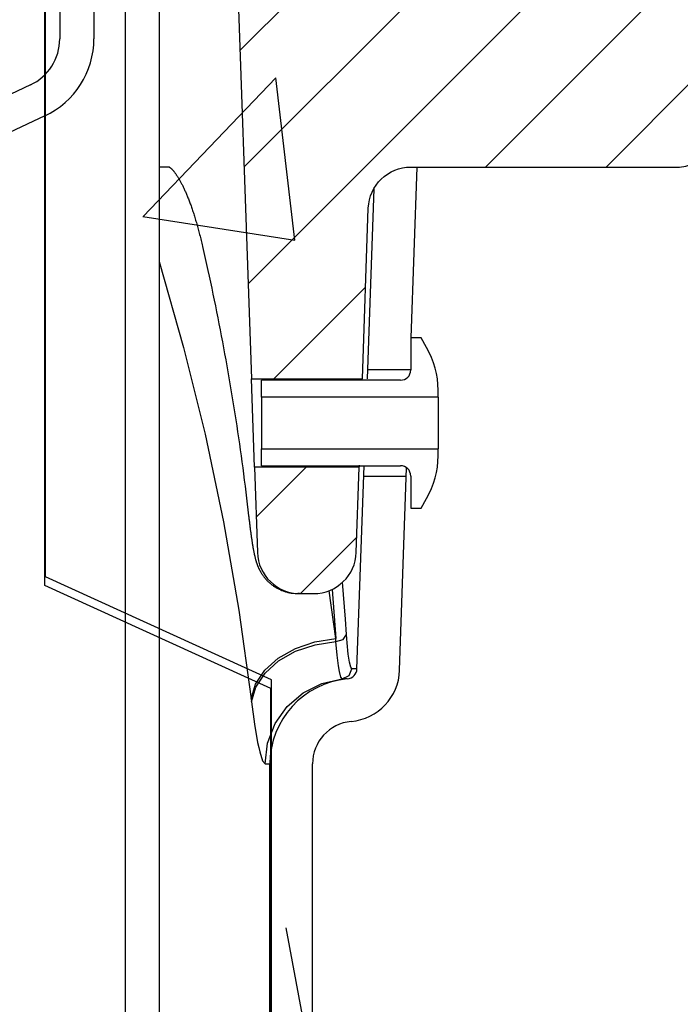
# Model space of a CAD drawing. Extents: x -1276 to 451, y 2026 to 3394.
# Tile 37 of 104: x -678.98 to -677.04, y 3187.4 to 3190.28. Entities that reach past the tile are written whole.
import ezdxf

# ---------------------------------------------------------------- set-up
doc = ezdxf.new("R2010")
doc.units = 0
doc.header["$MEASUREMENT"] = 0
doc.layers.get('DEFPOINTS').update_dxf_attribs({"linetype": 'CONTINUOUS'})
doc.layers.add('CONCRETE-HATCH', color=2, linetype='CONTINUOUS')
doc.layers.add('SPILL-BUCKET', color=1, linetype='CONTINUOUS')
pattern_1 = [(45, (5550.76616, 1890.3706), (-0.176776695, 0.176776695), [])]

msp = doc.modelspace()

# ---------------------------------------------------------------- hatches: boundary and pattern name
at = {"layer": 'CONCRETE-HATCH'}
h = msp.add_hatch(dxfattribs=at)
h.set_pattern_fill('AR-CONC', color=256, scale=0.5, angle=360, style=0)
h.set_pattern_definition([(50, (-169.5248, 3316.7772), (3.586301, -0.31376), [0.375, -4.125]), (355, (-169.5248, 3316.7772), (-0.693757, 3.76096), [0.3, -3.3]), (100.4514, (-169.226, 3316.751), (2.892547, 3.447198), [0.3187, -3.50571]), (46.1842, (-169.5248, 3317.777), (5.336205, -0.827595), [0.5625, -6.1875]), (96.6356, (-169.08, 3317.708), (4.673314, 4.87059), [0.47805, -5.258565]), (351.1842, (-169.525, 3317.777), (4.67331, 4.870593), [0.45, -4.95]), (21, (-169.0248, 3317.5272), (2.984535, -2.013094), [0.375, -4.125]), (326, (-169.0248, 3317.5272), (1.216577, 3.62575), [0.3, -3.3]), (71.4514, (-168.776, 3317.3594), (4.201113, 1.612652), [0.3187, -3.50571]), (37.5, (-169.5248, 3316.7772), (0.0607993, 1.6644693), [0, -3.26, 0, -3.35, 0, -3.3125]), (7.5, (-169.5248, 3316.7772), (1.3153477, 1.9720586), [0, -1.91, 0, -3.185, 0, -1.2625]), (327.5, (-170.6398, 3316.7772), (2.6691122, -0.1127744), [0, -1.25, 0, -3.9, 0, -5.175]), (317.5, (-171.1398, 3316.7772), (2.915931, 0.500525), [0, -1.625, 0, -2.59, 0, -3.675])])
h.paths.add_polyline_path([(-650.5321, 3186.99941), (-651.61549, 3187.77257), (-651.02524, 3190.13437), (-668.90672, 3190.13437), (-679.05607, 3190.13437), (-679.05607, 3189.80869), (-679.65456, 3189.80869), (-679.65456, 3189.17332), (-679.01866, 3188.79958), (-678.55732, 3188.78713), (-678.19573, 3188.50059), (-678.19573, 3188.12684), (-678.19573, 3182.41562), (-652.95427, 3182.41562), (-652.30422, 3185.01671), (-653.37935, 3185.91906)])
h.paths.add_polyline_path([(-676.91105, 3191.28413, 0.0465315), (-677.65073, 3191.35312), (-678.83163, 3191.35312), (-678.83163, 3190.53126), (-679.05607, 3190.53126), (-679.05607, 3190.13437), (-670.8007, 3190.13437)])
at = {"layer": 'SPILL-BUCKET'}
h = msp.add_hatch(dxfattribs=at)
h.set_pattern_fill('ANSI31', scale=2, style=0)
h.set_pattern_definition(pattern_1)
edge = h.paths.add_edge_path()
edge.add_line((-678.28951, 3190.70985), (-678.34771, 3190.64744))
edge.add_line((-678.34771, 3190.64744), (-678.29825, 3189.23099))
edge.add_line((-678.29825, 3189.23099), (-677.97294, 3189.23099))
edge.add_line((-677.97294, 3189.23099), (-677.9555, 3189.73043))
edge.add_arc((-677.83061, 3189.72611), 0.12496, 90.01861, 178.01856, ccw=False)
edge.add_line((-677.83066, 3189.85107), (-677.04382, 3189.85107))
edge.add_arc((-677.0438, 3189.91355), 0.06248, 269.98072, 361.98074)
edge.add_line((-676.98136, 3189.9157), (-677.04025, 3191.60205))
edge.add_arc((-677.10269, 3191.59985), 0.06248, 2.01864, 90.01862)
edge.add_line((-677.10271, 3191.66233), (-677.24455, 3191.66233))
edge.add_arc((-677.24454, 3191.63109), 0.03124, 90.01957, 180.01957)
edge.add_line((-677.27578, 3191.63108), (-677.27578, 3190.72484))
edge.add_arc((-677.29108, 3190.72516), 0.01531, 268.81278, 358.81278, ccw=False)
edge.add_line((-677.2914, 3190.70985), (-678.28951, 3190.70985))
h = msp.add_hatch(dxfattribs=at)
h.set_pattern_fill('ANSI31', scale=2, style=0)
h.set_pattern_definition(pattern_1)
edge = h.paths.add_edge_path()
edge.add_line((-678.28921, 3188.97217), (-678.28049, 3188.72256))
edge.add_arc((-678.15557, 3188.72692), 0.125, 181.99998, 270)
edge.add_line((-678.15557, 3188.60192), (-678.11562, 3188.60192))
edge.add_arc((-678.11562, 3188.72692), 0.125, 270, 358.00002)
edge.add_line((-677.99069, 3188.72256), (-677.98198, 3188.97217))
edge.add_line((-677.98198, 3188.97217), (-678.28921, 3188.97217))

# ---------------------------------------------------------------- linework, layer by layer
at = {"layer": 'DEFPOINTS', "linetype": 'Continuous'}
for points in [[(-678.23939, 3182.57429), (-678.23939, 3188.34981), (-678.90186, 3188.65134), (-678.90186, 3191.01179)], [(-678.24064, 3182.54884), (-678.24064, 3188.32436), (-678.90311, 3188.62589), (-678.90311, 3190.98634)]]:
    msp.add_lwpolyline(points, dxfattribs=at)
at = {"layer": 'SPILL-BUCKET', "color": 1, "linetype": 'Continuous'}
for p, q in [((-678.85952, 3190.65364), (-678.85952, 3190.22677)), ((-678.75959, 3190.65364), (-678.75959, 3190.22677)), ((-678.66795, 3190.58494), (-678.66795, 3176.38738)), ((-678.56802, 3190.58494), (-678.56802, 3176.38738)), ((-678.9457, 3190.09148), (-679.80998, 3189.68846)), ((-678.90347, 3190.00091), (-679.76775, 3189.59789)), ((-677.82985, 3189.35141), (-677.8124, 3189.85107)), ((-677.93962, 3189.78722), (-677.95905, 3189.23099)), ((-677.80104, 3189.35141), (-677.83102, 3189.35141)), ((-677.83102, 3189.35141), (-677.83102, 3189.25687)), ((-677.78455, 3189.32284), (-677.80104, 3189.35141)), ((-678.26822, 3189.17703), (-678.26822, 3189.22689)), ((-677.861, 3189.22689), (-678.26822, 3189.22689)), ((-677.75108, 3189.17703), (-678.26822, 3189.17703)), ((-678.26822, 3189.17703), (-678.26822, 3189.17129)), ((-677.75108, 3189.17703), (-677.75108, 3189.19792)), ((-677.75108, 3189.17703), (-677.75108, 3189.17129)), ((-678.26822, 3189.17129), (-678.26822, 3189.15493)), ((-678.26822, 3189.15493), (-678.26822, 3189.13045)), ((-677.75108, 3189.17129), (-677.75108, 3189.15493)), ((-677.75108, 3189.15493), (-677.75108, 3189.13045)), ((-678.26822, 3189.13045), (-678.26822, 3189.10158)), ((-677.75108, 3189.13045), (-677.75108, 3189.10158)), ((-678.26822, 3189.10158), (-678.26822, 3189.07271)), ((-677.75108, 3189.10158), (-677.75108, 3189.07271)), ((-678.26822, 3189.07271), (-678.26822, 3189.04823)), ((-677.75108, 3189.07271), (-677.75108, 3189.04823)), ((-678.26822, 3189.04823), (-678.26822, 3189.03187)), ((-677.75108, 3189.04823), (-677.75108, 3189.03187)), ((-678.26822, 3189.03187), (-678.26822, 3189.02613)), ((-678.26822, 3188.97626), (-678.26822, 3189.02613)), ((-678.26822, 3189.02613), (-677.75108, 3189.02613)), ((-677.75108, 3189.03187), (-677.75108, 3189.02613)), ((-677.75108, 3189.00523), (-677.75108, 3189.02613)), ((-678.26822, 3188.97626), (-677.861, 3188.97626)), ((-677.9887, 3188.38198), (-677.96794, 3188.97626)), ((-677.98187, 3188.97795), (-677.98197, 3188.97284)), ((-677.98197, 3188.97284), (-677.98195, 3188.97372)), ((-677.86386, 3188.37762), (-677.84316, 3188.97038)), ((-677.83102, 3188.94629), (-677.83102, 3188.85175)), ((-677.80104, 3188.85175), (-677.78455, 3188.88032)), ((-677.83102, 3188.85175), (-677.80104, 3188.85175)), ((-678.24386, 3187.25052), (-678.24386, 3188.10321)), ((-678.11895, 3187.25052), (-678.11895, 3188.10321))]:
    msp.add_line(p, q, dxfattribs=at)
at = {"layer": 'SPILL-BUCKET', "color": 7}
for p, q in [((-678.55282, 3189.85107), (-678.56804, 3189.85107)), ((-678.56396, 3189.85107), (-678.56776, 3189.85107)), ((-678.53777, 3189.85107), (-678.56396, 3189.85107)), ((-678.53792, 3189.85107), (-678.55282, 3189.85107)), ((-678.53777, 3189.85107), (-678.53541, 3189.84904)), ((-678.53541, 3189.84904), (-678.53491, 3189.8486)), ((-678.53491, 3189.8486), (-678.53438, 3189.84812)), ((-678.53438, 3189.84812), (-678.53383, 3189.84761)), ((-678.53383, 3189.84761), (-678.53325, 3189.84706)), ((-678.53325, 3189.84706), (-678.53265, 3189.84648)), ((-678.53265, 3189.84648), (-678.53204, 3189.84586)), ((-678.53204, 3189.84586), (-678.5314, 3189.84522)), ((-678.5314, 3189.84522), (-678.53075, 3189.84453)), ((-678.53075, 3189.84453), (-678.53008, 3189.84381)), ((-678.53008, 3189.84381), (-678.52938, 3189.84304)), ((-678.52938, 3189.84304), (-678.52869, 3189.84227)), ((-678.52869, 3189.84227), (-678.52798, 3189.84146)), ((-678.52798, 3189.84146), (-678.52725, 3189.8406)), ((-678.52725, 3189.8406), (-678.52649, 3189.8397)), ((-678.52649, 3189.8397), (-678.52571, 3189.83875)), ((-678.52571, 3189.83875), (-678.52491, 3189.83776)), ((-678.52491, 3189.83776), (-678.52408, 3189.83671)), ((-678.52408, 3189.83671), (-678.52325, 3189.83563)), ((-678.52325, 3189.83563), (-678.52239, 3189.83449)), ((-678.52239, 3189.83449), (-678.52151, 3189.83331)), ((-678.52151, 3189.83331), (-678.52061, 3189.83208)), ((-678.52061, 3189.83208), (-678.5197, 3189.83081)), ((-678.5197, 3189.83081), (-678.51894, 3189.82972)), ((-678.51894, 3189.82972), (-678.51816, 3189.8286)), ((-678.51816, 3189.8286), (-678.51737, 3189.82743)), ((-678.51737, 3189.82743), (-678.51657, 3189.82623)), ((-678.51657, 3189.82623), (-678.5156, 3189.82476)), ((-678.5156, 3189.82476), (-678.51463, 3189.82326)), ((-678.51463, 3189.82326), (-678.51365, 3189.82171)), ((-678.51365, 3189.82171), (-678.51266, 3189.82013)), ((-678.51266, 3189.82013), (-678.51167, 3189.8185)), ((-678.51167, 3189.8185), (-678.51066, 3189.81683)), ((-678.51066, 3189.81683), (-678.50965, 3189.81512)), ((-678.50965, 3189.81512), (-678.50863, 3189.81336)), ((-678.50863, 3189.81336), (-678.50761, 3189.81156)), ((-678.50761, 3189.81156), (-678.50658, 3189.80973)), ((-678.50658, 3189.80973), (-678.50554, 3189.80784)), ((-678.50554, 3189.80784), (-678.5045, 3189.80592)), ((-678.5045, 3189.80592), (-678.50345, 3189.80395)), ((-678.50345, 3189.80395), (-678.5024, 3189.80194)), ((-678.5024, 3189.80194), (-678.50133, 3189.79989)), ((-678.50133, 3189.79989), (-678.50027, 3189.79779)), ((-678.50027, 3189.79779), (-678.4992, 3189.79564)), ((-678.4992, 3189.79564), (-678.49813, 3189.79346)), ((-678.49813, 3189.79346), (-678.49705, 3189.79123)), ((-678.49705, 3189.79123), (-678.49597, 3189.78896)), ((-678.49597, 3189.78896), (-678.49488, 3189.78664)), ((-678.49488, 3189.78664), (-678.4938, 3189.78428)), ((-678.4938, 3189.78428), (-678.4927, 3189.78187)), ((-678.4927, 3189.78187), (-678.49161, 3189.77941)), ((-678.49161, 3189.77941), (-678.49051, 3189.77692)), ((-678.49051, 3189.77692), (-678.48941, 3189.77437)), ((-678.48941, 3189.77437), (-678.4883, 3189.77179)), ((-678.4883, 3189.77179), (-678.4872, 3189.76915)), ((-678.4872, 3189.76915), (-678.48609, 3189.76647)), ((-678.48609, 3189.76647), (-678.48498, 3189.76375)), ((-678.48498, 3189.76375), (-678.48386, 3189.76098)), ((-678.48386, 3189.76098), (-678.48275, 3189.75817)), ((-678.48275, 3189.75817), (-678.48162, 3189.75526)), ((-678.48162, 3189.75526), (-678.48049, 3189.75231)), ((-678.48049, 3189.75231), (-678.47936, 3189.74934)), ((-678.47936, 3189.74934), (-678.47824, 3189.74633)), ((-678.47824, 3189.74633), (-678.47712, 3189.74327)), ((-678.47712, 3189.74327), (-678.476, 3189.74018)), ((-678.476, 3189.74018), (-678.47488, 3189.73704)), ((-678.47488, 3189.73704), (-678.47376, 3189.73386)), ((-678.47376, 3189.73386), (-678.47264, 3189.73063)), ((-678.47264, 3189.73063), (-678.47153, 3189.72737)), ((-678.47153, 3189.72737), (-678.47042, 3189.72406)), ((-678.47042, 3189.72406), (-678.46931, 3189.72071)), ((-678.46931, 3189.72071), (-678.4682, 3189.71731)), ((-678.4682, 3189.71731), (-678.46709, 3189.71387)), ((-678.46709, 3189.71387), (-678.46598, 3189.7104)), ((-678.46598, 3189.7104), (-678.46488, 3189.70687)), ((-678.46488, 3189.70687), (-678.46376, 3189.70326)), ((-678.46376, 3189.70326), (-678.46265, 3189.6996)), ((-678.46265, 3189.6996), (-678.46156, 3189.69599)), ((-678.46156, 3189.69599), (-678.46048, 3189.69234)), ((-678.46048, 3189.69234), (-678.4594, 3189.68862)), ((-678.4594, 3189.68862), (-678.45831, 3189.68487)), ((-678.45831, 3189.68487), (-678.45723, 3189.68105)), ((-678.45723, 3189.68105), (-678.45615, 3189.6772)), ((-678.45615, 3189.6772), (-678.45507, 3189.67328)), ((-678.45507, 3189.67328), (-678.45399, 3189.66933)), ((-678.45399, 3189.66933), (-678.45291, 3189.66533)), ((-678.45291, 3189.66533), (-678.45184, 3189.66129)), ((-678.45184, 3189.66129), (-678.45077, 3189.6572)), ((-678.45077, 3189.6572), (-678.44971, 3189.65308)), ((-678.44971, 3189.65308), (-678.44865, 3189.64891)), ((-678.44865, 3189.64891), (-678.44759, 3189.64471)), ((-678.44759, 3189.64471), (-678.44655, 3189.64052)), ((-678.44655, 3189.64052), (-678.44552, 3189.63629)), ((-678.44552, 3189.63629), (-678.44449, 3189.63202)), ((-678.44449, 3189.63202), (-678.44347, 3189.62773)), ((-678.44347, 3189.62773), (-678.44244, 3189.62338)), ((-678.44244, 3189.62338), (-678.44142, 3189.61897)), ((-678.44142, 3189.61897), (-678.44139, 3189.61883)), ((-678.44139, 3189.61883), (-678.44136, 3189.61868)), ((-678.44136, 3189.61868), (-678.43928, 3189.60964)), ((-678.43928, 3189.60964), (-678.43722, 3189.6006)), ((-678.43722, 3189.6006), (-678.4333, 3189.58326)), ((-678.4333, 3189.58326), (-678.42942, 3189.56592)), ((-678.56801, 3189.57495), (-678.49659, 3189.32295)), ((-678.42942, 3189.56592), (-678.42559, 3189.54856)), ((-678.42559, 3189.54856), (-678.4218, 3189.5312)), ((-678.4218, 3189.5312), (-678.41805, 3189.51381)), ((-678.41805, 3189.51381), (-678.41435, 3189.49643)), ((-678.41435, 3189.49643), (-678.41069, 3189.47902)), ((-678.41069, 3189.47902), (-678.40707, 3189.46161)), ((-678.40707, 3189.46161), (-678.40349, 3189.44418)), ((-678.40349, 3189.44418), (-678.39996, 3189.42675)), ((-678.39996, 3189.42675), (-678.39648, 3189.40929)), ((-678.39648, 3189.40929), (-678.39303, 3189.39184)), ((-678.39303, 3189.39184), (-678.38963, 3189.37437)), ((-678.38963, 3189.37437), (-678.38627, 3189.35689)), ((-678.38627, 3189.35689), (-678.38296, 3189.33939)), ((-678.49659, 3189.32295), (-678.4339, 3189.06847)), ((-678.38296, 3189.33939), (-678.37969, 3189.32189)), ((-678.37969, 3189.32189), (-678.37646, 3189.30438)), ((-678.37646, 3189.30438), (-678.37327, 3189.28686)), ((-678.37327, 3189.28686), (-678.37013, 3189.26932)), ((-678.37013, 3189.26932), (-678.36704, 3189.25179)), ((-678.36704, 3189.25179), (-678.36398, 3189.23423)), ((-678.36398, 3189.23423), (-678.36097, 3189.21667)), ((-677.83102, 3189.25772), (-677.95812, 3189.25772)), ((-678.36097, 3189.21667), (-678.35801, 3189.1991)), ((-678.35801, 3189.1991), (-678.35509, 3189.18152)), ((-678.35509, 3189.18152), (-678.35221, 3189.16393)), ((-678.35221, 3189.16393), (-678.34937, 3189.14633)), ((-678.34937, 3189.14633), (-678.34659, 3189.12872)), ((-678.34659, 3189.12872), (-678.34384, 3189.11111)), ((-678.34384, 3189.11111), (-678.34114, 3189.09348)), ((-678.34114, 3189.09348), (-678.33848, 3189.07585)), ((-678.4339, 3189.06847), (-678.38003, 3188.81183)), ((-678.33848, 3189.07585), (-678.33586, 3189.05821)), ((-678.33586, 3189.05821), (-678.33329, 3189.04056)), ((-678.33329, 3189.04056), (-678.33077, 3189.0229)), ((-678.33077, 3189.0229), (-678.32829, 3189.00523)), ((-678.32829, 3189.00523), (-678.32585, 3188.98756)), ((-678.32585, 3188.98756), (-678.32346, 3188.96988)), ((-678.32346, 3188.96988), (-678.32111, 3188.95219)), ((-678.32111, 3188.95219), (-678.3188, 3188.93449)), ((-678.3188, 3188.93449), (-678.31654, 3188.91679)), ((-678.31654, 3188.91679), (-678.31433, 3188.89908)), ((-677.96902, 3188.94543), (-677.84403, 3188.94543)), ((-678.31433, 3188.89908), (-678.31215, 3188.88136)), ((-678.31215, 3188.88136), (-678.31003, 3188.86363)), ((-678.31003, 3188.86363), (-678.30805, 3188.84683)), ((-678.30805, 3188.84683), (-678.30612, 3188.83003)), ((-678.38003, 3188.81183), (-678.33505, 3188.55337)), ((-678.30612, 3188.83003), (-678.3057, 3188.82631)), ((-678.3057, 3188.82631), (-678.30528, 3188.82259)), ((-678.30528, 3188.8226), (-678.30521, 3188.82198)), ((-678.30521, 3188.82198), (-678.30514, 3188.82135)), ((-678.30514, 3188.82135), (-678.30479, 3188.81826)), ((-678.30479, 3188.81826), (-678.30443, 3188.81521)), ((-678.30443, 3188.81521), (-678.30408, 3188.81219)), ((-678.30408, 3188.81219), (-678.30373, 3188.80919)), ((-678.30373, 3188.80919), (-678.30337, 3188.80625)), ((-678.30337, 3188.80625), (-678.30302, 3188.80335)), ((-678.30302, 3188.80335), (-678.30267, 3188.80046)), ((-678.30267, 3188.80046), (-678.30232, 3188.7976)), ((-678.30232, 3188.7976), (-678.30196, 3188.79476)), ((-678.30196, 3188.79476), (-678.3016, 3188.79195)), ((-678.3016, 3188.79195), (-678.30124, 3188.78916)), ((-678.30124, 3188.78916), (-678.30089, 3188.7864)), ((-678.30089, 3188.7864), (-678.30053, 3188.78366)), ((-678.30053, 3188.78366), (-678.30017, 3188.78096)), ((-678.30017, 3188.78096), (-678.29981, 3188.77828)), ((-678.29981, 3188.77828), (-678.29944, 3188.77564)), ((-678.29944, 3188.77564), (-678.29908, 3188.77301)), ((-678.29908, 3188.77301), (-678.29872, 3188.77042)), ((-678.29872, 3188.77042), (-678.29835, 3188.76785)), ((-678.29835, 3188.76785), (-678.29799, 3188.76532)), ((-678.29799, 3188.76532), (-678.29763, 3188.76288)), ((-678.29763, 3188.76288), (-678.29727, 3188.76048)), ((-678.29727, 3188.76048), (-678.2969, 3188.75799)), ((-678.2969, 3188.75799), (-678.29653, 3188.75555)), ((-678.29653, 3188.75555), (-678.29615, 3188.75312)), ((-678.29615, 3188.75312), (-678.29578, 3188.75072)), ((-678.29578, 3188.75072), (-678.2954, 3188.74834)), ((-678.2954, 3188.74834), (-678.29502, 3188.74599)), ((-678.29502, 3188.74599), (-678.29463, 3188.74365)), ((-678.29463, 3188.74365), (-678.29424, 3188.74134)), ((-678.29424, 3188.74134), (-678.29385, 3188.73902)), ((-678.29385, 3188.73902), (-678.29345, 3188.73673)), ((-678.29345, 3188.73673), (-678.29304, 3188.73442)), ((-678.29304, 3188.73442), (-678.29263, 3188.73215)), ((-678.29263, 3188.73215), (-678.29218, 3188.72976)), ((-678.29218, 3188.72976), (-678.29174, 3188.7274)), ((-678.29174, 3188.7274), (-678.29128, 3188.72504)), ((-678.29128, 3188.72504), (-678.29081, 3188.72271)), ((-678.29081, 3188.72271), (-678.29029, 3188.72016)), ((-678.29029, 3188.72016), (-678.28976, 3188.71765)), ((-678.28976, 3188.71765), (-678.28911, 3188.7147)), ((-678.28911, 3188.7147), (-678.28844, 3188.71177)), ((-678.28844, 3188.71177), (-678.28798, 3188.70981)), ((-678.28798, 3188.70981), (-678.28749, 3188.70785)), ((-678.28749, 3188.70785), (-678.28707, 3188.70616)), ((-678.28707, 3188.70616), (-678.28662, 3188.70444)), ((-678.28662, 3188.70444), (-678.28615, 3188.70268)), ((-678.28615, 3188.70268), (-678.28566, 3188.70089)), ((-678.28566, 3188.70089), (-678.28527, 3188.69953)), ((-678.28527, 3188.69953), (-678.28486, 3188.69815)), ((-678.28486, 3188.69815), (-678.28448, 3188.69686)), ((-678.28448, 3188.69686), (-678.28407, 3188.69554)), ((-678.28407, 3188.69554), (-678.28368, 3188.69432)), ((-678.28368, 3188.69432), (-678.28328, 3188.69306)), ((-678.28328, 3188.69306), (-678.28288, 3188.69188)), ((-678.28288, 3188.69188), (-678.28247, 3188.69066)), ((-678.28247, 3188.69066), (-678.28206, 3188.6895)), ((-678.28206, 3188.6895), (-678.28164, 3188.68831)), ((-678.28164, 3188.68831), (-678.28122, 3188.68717)), ((-678.28122, 3188.68717), (-678.28078, 3188.68599)), ((-678.28078, 3188.68599), (-678.28034, 3188.68485)), ((-678.28034, 3188.68485), (-678.27987, 3188.68368)), ((-678.27987, 3188.68368), (-678.27941, 3188.68253)), ((-678.27941, 3188.68253), (-678.27892, 3188.68135)), ((-678.27892, 3188.68135), (-678.27843, 3188.68019)), ((-678.27843, 3188.68019), (-678.27791, 3188.679)), ((-678.27791, 3188.679), (-678.27739, 3188.67782)), ((-678.27739, 3188.67782), (-678.27684, 3188.67662)), ((-678.27684, 3188.67662), (-678.27628, 3188.67541)), ((-678.27628, 3188.67541), (-678.27569, 3188.67419)), ((-678.27569, 3188.67419), (-678.27508, 3188.67295)), ((-678.27508, 3188.67295), (-678.27445, 3188.6717)), ((-678.27445, 3188.6717), (-678.2738, 3188.67044)), ((-678.2738, 3188.67044), (-678.27312, 3188.66916)), ((-678.27312, 3188.66916), (-678.27241, 3188.66787)), ((-678.27241, 3188.66787), (-678.27168, 3188.66656)), ((-678.27168, 3188.66656), (-678.27091, 3188.66523)), ((-678.27091, 3188.66523), (-678.27012, 3188.66389)), ((-678.27012, 3188.66389), (-678.2693, 3188.66252)), ((-678.2693, 3188.66252), (-678.26844, 3188.66116)), ((-678.26844, 3188.66116), (-678.26755, 3188.65976)), ((-678.26755, 3188.65976), (-678.26662, 3188.65836)), ((-678.26662, 3188.65836), (-678.26565, 3188.65692)), ((-678.26565, 3188.65692), (-678.26465, 3188.65549)), ((-678.26465, 3188.65549), (-678.26361, 3188.65403)), ((-678.26361, 3188.65403), (-678.26253, 3188.65258)), ((-678.26253, 3188.65258), (-678.26141, 3188.6511)), ((-678.26141, 3188.6511), (-678.26025, 3188.64963)), ((-678.26025, 3188.64963), (-678.25904, 3188.64813)), ((-678.25904, 3188.64813), (-678.2578, 3188.64665)), ((-678.2578, 3188.64665), (-678.25652, 3188.64515)), ((-678.25652, 3188.64515), (-678.2552, 3188.64367)), ((-678.2552, 3188.64367), (-678.25383, 3188.64218)), ((-678.25383, 3188.64218), (-678.25244, 3188.6407)), ((-678.25244, 3188.6407), (-678.25099, 3188.63922)), ((-678.25099, 3188.63922), (-678.24952, 3188.63776)), ((-678.24952, 3188.63776), (-678.248, 3188.63631)), ((-678.248, 3188.63631), (-678.24646, 3188.63487)), ((-678.24646, 3188.63487), (-678.24487, 3188.63345)), ((-678.24487, 3188.63345), (-678.24326, 3188.63205)), ((-678.24326, 3188.63205), (-678.2416, 3188.63066)), ((-678.2416, 3188.63066), (-678.23992, 3188.62931)), ((-678.23992, 3188.62931), (-678.23821, 3188.62797)), ((-678.0224, 3188.52662), (-678.03115, 3188.63529)), ((-678.23821, 3188.62797), (-678.23647, 3188.62665)), ((-678.23647, 3188.62665), (-678.2347, 3188.62537)), ((-678.2347, 3188.62537), (-678.2329, 3188.6241)), ((-678.2329, 3188.6241), (-678.23112, 3188.6229)), ((-678.23112, 3188.6229), (-678.22931, 3188.62172)), ((-678.22931, 3188.62172), (-678.22726, 3188.62044)), ((-678.22726, 3188.62044), (-678.22518, 3188.61919)), ((-678.22518, 3188.61919), (-678.22303, 3188.61796)), ((-678.22303, 3188.61796), (-678.22086, 3188.61677)), ((-678.22086, 3188.61677), (-678.21867, 3188.61563)), ((-678.21867, 3188.61563), (-678.21646, 3188.61453)), ((-678.21646, 3188.61453), (-678.21422, 3188.61347)), ((-678.21422, 3188.61347), (-678.21197, 3188.61246)), ((-678.21197, 3188.61246), (-678.2097, 3188.61149)), ((-678.2097, 3188.61149), (-678.20741, 3188.61057)), ((-678.20741, 3188.61057), (-678.20512, 3188.6097)), ((-678.20512, 3188.6097), (-678.2028, 3188.60887)), ((-678.2028, 3188.60887), (-678.20048, 3188.60809)), ((-678.20048, 3188.60809), (-678.19814, 3188.60735)), ((-678.19814, 3188.60735), (-678.19579, 3188.60666)), ((-678.19579, 3188.60666), (-678.19343, 3188.60602)), ((-678.19343, 3188.60602), (-678.19106, 3188.60542)), ((-678.19106, 3188.60542), (-678.18868, 3188.60487)), ((-678.18868, 3188.60487), (-678.1863, 3188.60437)), ((-678.1863, 3188.60437), (-678.18391, 3188.60392)), ((-678.18391, 3188.60392), (-678.18182, 3188.60356)), ((-678.15714, 3188.60192), (-678.16161, 3188.60192)), ((-678.05112, 3188.47007), (-678.0701, 3188.61049)), ((-678.06163, 3188.61415), (-678.05112, 3188.47007)), ((-678.33505, 3188.55337), (-678.29901, 3188.29341)), ((-678.01953, 3188.48259), (-678.0224, 3188.52662)), ((-678.16917, 3188.44153), (-678.112, 3188.46089)), ((-678.112, 3188.46089), (-678.05112, 3188.47007)), ((-678.11136, 3188.45239), (-678.05053, 3188.4616)), ((-678.05053, 3188.4616), (-678.05112, 3188.47007)), ((-678.05053, 3188.4616), (-678.02956, 3188.46802)), ((-678.04698, 3188.42119), (-678.05053, 3188.4616)), ((-678.02956, 3188.46802), (-678.01953, 3188.48259)), ((-678.01866, 3188.46966), (-678.01953, 3188.48259)), ((-678.01774, 3188.45754), (-678.01866, 3188.46966)), ((-678.01448, 3188.42478), (-678.01774, 3188.45754)), ((-678.21917, 3188.41317), (-678.16917, 3188.44153)), ((-678.21838, 3188.40466), (-678.16846, 3188.43301)), ((-678.16846, 3188.43301), (-678.11136, 3188.45239)), ((-678.25897, 3188.37754), (-678.21917, 3188.41317)), ((-678.25809, 3188.36904), (-678.21838, 3188.40466)), ((-678.0431, 3188.39007), (-678.04698, 3188.42119)), ((-678.01097, 3188.40141), (-678.01448, 3188.42478)), ((-678.00718, 3188.38673), (-678.01097, 3188.40141)), ((-678.28613, 3188.33679), (-678.25897, 3188.37754)), ((-678.28517, 3188.32831), (-678.25809, 3188.36904)), ((-678.04021, 3188.37337), (-678.0431, 3188.39007)), ((-678.01198, 3188.36163), (-678.00349, 3188.38198)), ((-678.00349, 3188.38198), (-678.00718, 3188.38673)), ((-677.9924, 3188.38198), (-678.00349, 3188.38198)), ((-678.09164, 3188.33885), (-678.03177, 3188.35197)), ((-678.03177, 3188.35197), (-678.01198, 3188.36163)), ((-678.02072, 3188.35197), (-678.03177, 3188.35197)), ((-678.01703, 3188.35197), (-678.02072, 3188.35197)), ((-678.29901, 3188.29341), (-678.28613, 3188.33679)), ((-678.29799, 3188.28496), (-678.28517, 3188.32831)), ((-678.19305, 3188.27153), (-678.14651, 3188.31148)), ((-678.14651, 3188.31148), (-678.09164, 3188.33885)), ((-678.29901, 3188.29341), (-678.29799, 3188.28496)), ((-678.29799, 3188.28496), (-678.28916, 3188.21967)), ((-678.22847, 3188.22141), (-678.19305, 3188.27153)), ((-678.25061, 3188.16415), (-678.22847, 3188.22141)), ((-678.25814, 3188.10321), (-678.25061, 3188.16415)), ((-678.26546, 3188.11241), (-678.25814, 3188.10321)), ((-678.24743, 3188.10321), (-678.24386, 3188.10321))]:
    msp.add_line(p, q, dxfattribs=at)
at = {"layer": 'SPILL-BUCKET', "color": 2, "linetype": 'Continuous'}
msp.add_line((-678.28921, 3188.97217), (-678.29825, 3189.23099), dxfattribs=at)
at = {"layer": 'SPILL-BUCKET', "color": 7, "linetype": 'Continuous'}
for p, q in [((-678.03588, 3188.35724), (-678.04021, 3188.37337)), ((-677.9887, 3188.38198), (-677.9924, 3188.38198)), ((-678.03179, 3188.35197), (-678.03588, 3188.35724)), ((-678.03177, 3188.35197), (-678.03179, 3188.35197)), ((-678.28916, 3188.21967), (-678.27988, 3188.16624)), ((-678.27988, 3188.16624), (-678.27677, 3188.1515)), ((-678.27677, 3188.1515), (-678.27372, 3188.13859)), ((-678.27372, 3188.13859), (-678.26546, 3188.11241)), ((-678.25814, 3188.10321), (-678.24743, 3188.10321))]:
    msp.add_line(p, q, dxfattribs=at)
at = {"layer": 'SPILL-BUCKET', "color": 2, "linetype": 'Continuous'}
msp.add_lwpolyline([(-678.28951, 3190.70985), (-678.34771, 3190.64744), (-678.29825, 3189.23099), (-677.97294, 3189.23099), (-677.9555, 3189.73043, -0.404026), (-677.83066, 3189.85107), (-677.04382, 3189.85107, 0.4244749), (-676.98136, 3189.9157), (-677.04025, 3191.60205, 0.4040261), (-677.10271, 3191.66233), (-677.24455, 3191.66233, 0.4142136), (-677.27578, 3191.63108), (-677.27578, 3190.72484, -0.4142136), (-677.2914, 3190.70985), (-678.28951, 3190.70985)], format="xyb", dxfattribs=at)
msp.add_lwpolyline([(-678.28921, 3188.97217), (-678.28049, 3188.72256, 0.4040263), (-678.15557, 3188.60192), (-678.11562, 3188.60192, 0.4040263), (-677.99069, 3188.72256), (-677.98198, 3188.97217)], format="xyb", close=True, dxfattribs=at)
at = {"layer": 'SPILL-BUCKET', "color": 7}
msp.add_lwpolyline([(-678.18182, 3188.60356), (-678.17019, 3188.60222), (-678.16161, 3188.60192)], dxfattribs=at)
at = {"layer": 'SPILL-BUCKET', "color": 1, "linetype": 'Continuous'}
for centre, radius, start, end in [((-679.00879, 3190.22677), 0.14927, 295, 0), ((-679.00879, 3190.22677), 0.24921, 295, 0), ((-678.0009, 3189.19792), 0.24983, 0, 30), ((-677.861, 3189.25687), 0.02998, 270, 0), ((-678.0009, 3189.00523), 0.24983, 330, 0), ((-677.861, 3188.94629), 0.02998, 0, 90), ((-678.0199, 3188.38307), 0.03123, 275.28151, 358), ((-678.0199, 3188.38307), 0.15614, 275.28151, 358), ((-677.99403, 3188.10321), 0.24983, 95.28151, 180), ((-677.99403, 3188.10321), 0.12491, 95.28151, 180)]:
    msp.add_arc(centre, radius, start, end, dxfattribs=at)

doc.saveas('drawing.dxf')
